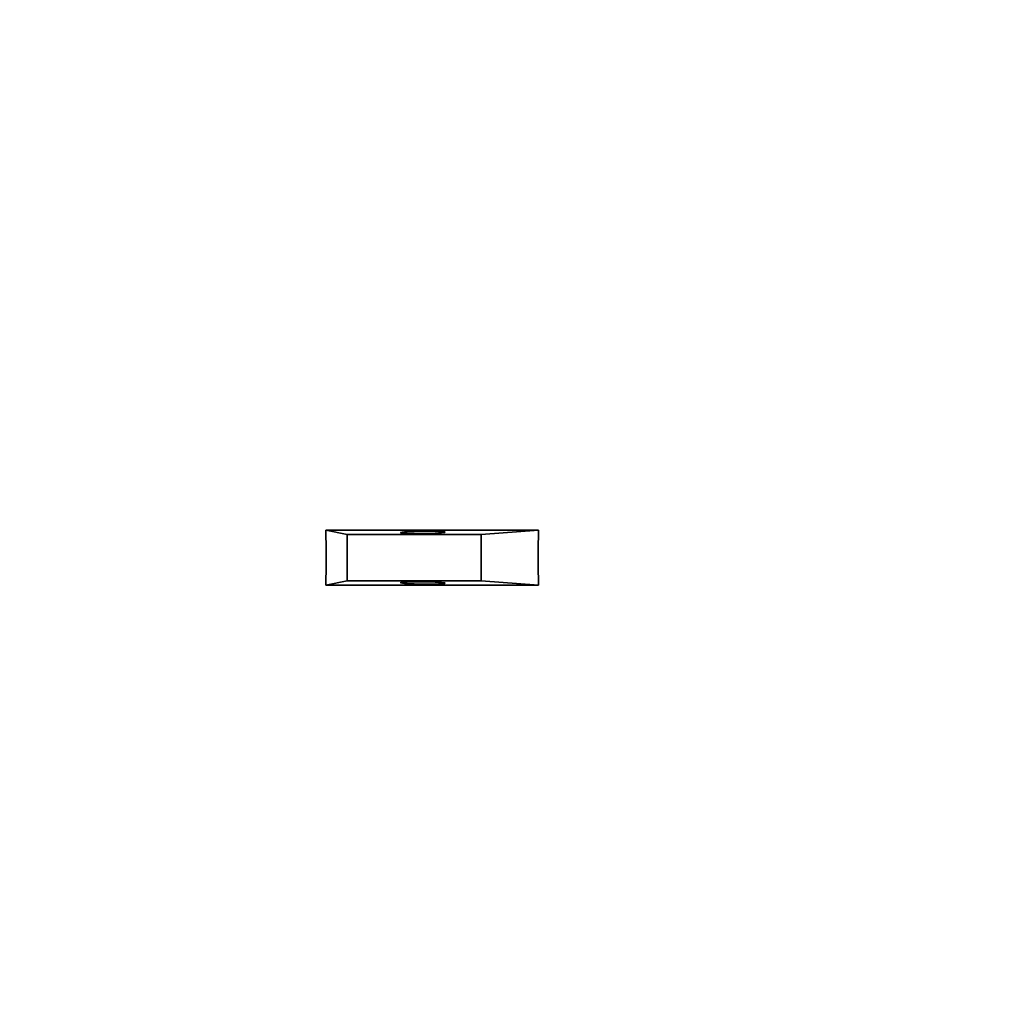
# Model space of a CAD drawing. Header units: millimetres. Extents: x 0 to 14900, y 0 to 10500.
# Tile 33 of 53: x 10577 to 10860, y 6052 to 6340. Entities that reach past the tile are written whole.
import ezdxf

# ---------------------------------------------------------------- set-up
doc = ezdxf.new("R2010")
doc.units = ezdxf.units.MM
doc.header["$LTSCALE"] = 25
doc.styles.add('SLDTEXTSTYLE0', font='TXT', dxfattribs={"width": 0.605})
doc.dimstyles.new('SLDDIMSTYLE3', dxfattribs={"dimtxt": 87.5, "dimasz": 87.5, "dimexe": 0, "dimexo": 0.0625, "dimgap": 21.875, "dimtad": 1, "dimdec": 4, "dimlfac": 25, "dimzin": 12, "dimdsep": 46, "dimtxsty": 'SLDTEXTSTYLE0', "dimsah": 1, "dimcen": 0.09, "dimadec": 1, "dimazin": 3, "dimtfac": 1, "dimtofl": 0, "dimtmove": 0, "dimatfit": 3, "dimfxl": 1, "dimfrac": 2, "dimtolj": 1, "dimtzin": 12, "dimarcsym": 0})

# ---------------------------------------------------------------- blocks, each defined once
blk = doc.blocks.new('_D_9')
at = {"color": 7, "linetype": 'Continuous', "lineweight": 0}
for p, q in [((12320.13, 6376.6), (14085.33, 6376.6)), ((8188.12, 5882.75), (7939.53, 5838.91))]:
    blk.add_line(p, q, dxfattribs=at)
at = {"color": 7, "linetype": 'Continuous', "lineweight": 18}
blk.add_arc((10988.91, 6376.6), 3058.92, 190, 0, dxfattribs=at)
for points in [[(14047.83, 6376.6), (14034.08, 6289.29), (14059.08, 6288.93)], [(7976.46, 5845.42), (7980.6, 5757.13), (8005.16, 5761.83)]]:
    blk.add_solid(points, dxfattribs=at)
at = {"color": 7, "linetype": 'Continuous', "lineweight": 18, "insert": (11121.83, 3430.85), "char_height": 87.5, "attachment_point": 1, "rotation": 5, "style": 'SLDTEXTSTYLE0'}
blk.add_mtext('170°', dxfattribs=at)

msp = doc.modelspace()

# ---------------------------------------------------------------- linework, layer by layer
at = {"color": 7, "linetype": 'Continuous', "lineweight": 35}
for p, q in [((10728.1012484, 6190.6709909), (10665.9947797, 6190.6709909)), ((10672.2471676, 6189.3507518), (10665.9947797, 6190.6709909)), ((10711.3729688, 6189.3507518), (10672.2471676, 6189.3507518)), ((10672.2471676, 6175.8507518), (10672.2471676, 6189.3507518)), ((10728.1012484, 6190.6709909), (10711.3729688, 6189.3507518)), ((10711.3729688, 6175.8507518), (10711.3729688, 6189.3507518)), ((10672.2471676, 6175.8507518), (10665.9947797, 6174.5305127)), ((10728.1012484, 6174.5305127), (10665.9947797, 6174.5305127)), ((10711.3729688, 6175.8507518), (10672.2471676, 6175.8507518)), ((10728.1012484, 6174.5305127), (10711.3729688, 6175.8507518))]:
    msp.add_line(p, q, dxfattribs=at)
at = {"color": 7, "linetype": 'Continuous', "lineweight": 18}
for radius in [2794, 958]:
    msp.add_arc((10988.9095722, 6376.6007518), radius, 190, 170, dxfattribs=at)
at = {"color": 7, "linetype": 'Continuous', "lineweight": 35}
for centre, ratio, start_param, end_param in [((10623.8495833, 6182.6007518), 0.24819274, 4.664899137, 4.7598788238), ((10840.8608269, 6182.6007518), 0.6640402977, 1.5233064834, 1.6182861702)]:
    msp.add_ellipse(centre, major_axis=(0, 170), ratio=ratio, start_param=start_param, end_param=end_param, dxfattribs=at)
for centre, major_axis in [((10694.3051536, 6189.9796452), (6.499999, 0.0710159)), ((10694.3051536, 6175.2218585), (6.499999, -0.0710159))]:
    msp.add_ellipse(centre, major_axis=major_axis, ratio=0.0512563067, dxfattribs=at)

# ---------------------------------------------------------------- dimensions: what is measured, and where the dimension line sits
at = {"color": 7, "linetype": 'Continuous', "lineweight": 18}
dim = msp.add_angular_dim_2l(base=(11255.512342, 3329.3171484), line1=((10045.4637448, 6210.2457976), (8237.3567102, 5891.4277434)), line2=((9707.6845568, 6376.6007518), (12270.1345875, 6376.6007518)), dimstyle='SLDDIMSTYLE3', dxfattribs=at)
dim.commit()
dim.dimension.update_dxf_attribs({"geometry": '_D_9', "text_midpoint": (11255.512342, 3329.3171484), "dimtype": 162})

doc.saveas('drawing.dxf')
